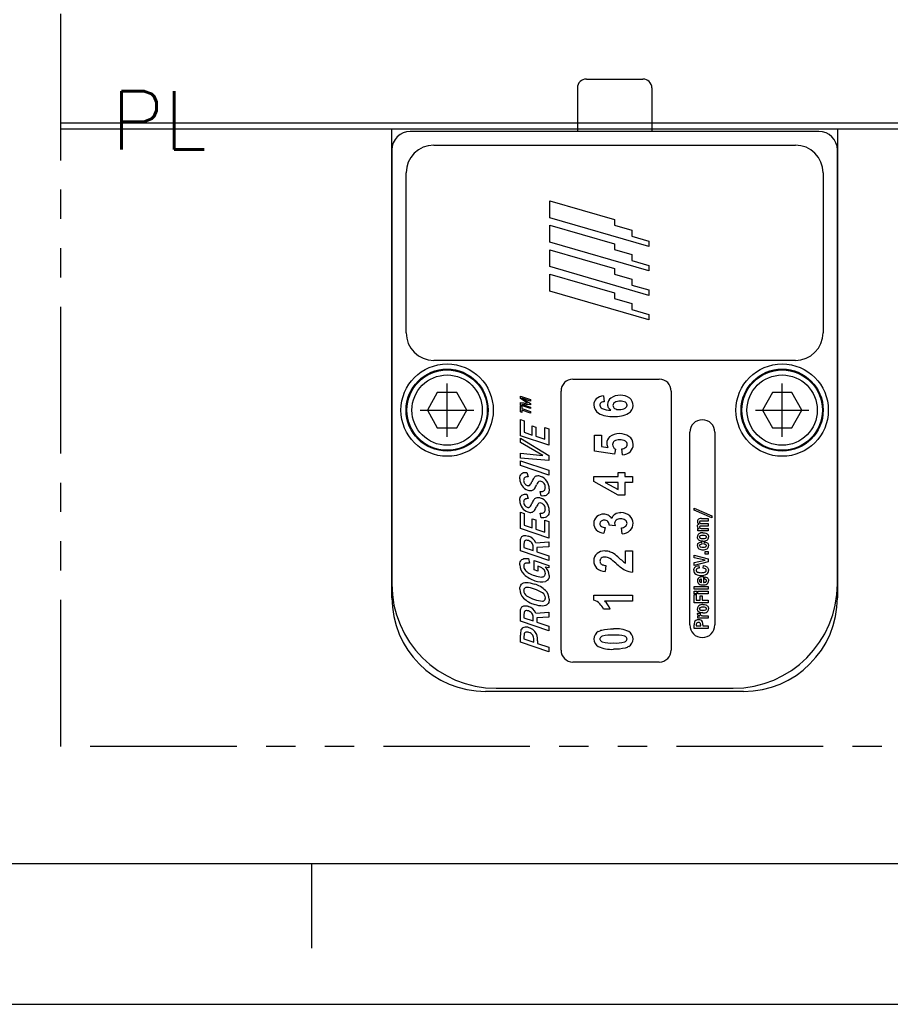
# Model space of a CAD drawing. Extents: x 2651 to 7771, y -1163 to 1075.
# Tile 100 of 256: x 4478 to 4552, y -293 to -209. Entities that reach past the tile are written whole.
import ezdxf

# ---------------------------------------------------------------- set-up
doc = ezdxf.new("R2010")
doc.units = 0
doc.header["$LTSCALE"] = 10
doc.linetypes.add('PHANTOM', pattern=[2.5, 1.25, -0.25, 0.25, -0.25, 0.25, -0.25])
doc.layers.get('0').update_dxf_attribs({"linetype": 'CONTINUOUS'})
doc.layers.add('AM_VIS', color=7, linetype='CONTINUOUS', lineweight=30)
for name, color, linetype in [('BOX', 4, 'CONTINUOUS'), ('DIVIDE', 5, 'PHANTOM'), ('PART', 7, 'CONTINUOUS'), ('TEXT', 4, 'CONTINUOUS')]:
    doc.layers.add(name, color=color, linetype=linetype)
doc.styles.add('GTXT', font='ROMANS.shx', dxfattribs={"bigfont": 'GENIE.shx'})

# ---------------------------------------------------------------- blocks, each defined once
blk = doc.blocks.new('FDSFG')
at = {"color": 4}
blk.add_line((2626.351, 124.01), (2626.351, 130.01), dxfattribs=at)
at = {"layer": 'BOX', "color": 3}
for points in [[(1944.351, 1260.01), (1944.351, 120.01), (2764.351, 120.01), (2764.351, 1260.01)], [(1954.351, 1250.01), (1954.351, 130.01), (2754.351, 130.01), (2754.351, 1250.01)]]:
    blk.add_lwpolyline(points, close=True, dxfattribs=at)

msp = doc.modelspace()

# ---------------------------------------------------------------- linework, layer by layer
for p, q in [((4481.684, -218.168), (4646.684, -218.168)), ((4481.684, -218.668), (4646.684, -218.668)), ((4511.127, -236.064), (4511.127, -222.424)), ((4546.687, -222.424), (4546.687, -236.064)), ((4523.388, -224.813), (4528.896, -226.411)), ((4523.388, -226.26), (4523.388, -224.813)), ((4531.838, -228.712), (4523.388, -226.26)), ((4528.896, -226.411), (4528.896, -226.89)), ((4523.388, -226.897), (4528.896, -228.495)), ((4523.388, -228.343), (4523.388, -226.897)), ((4528.896, -226.89), (4530.38, -227.32)), ((4530.38, -227.32), (4530.38, -227.828)), ((4531.838, -230.796), (4523.388, -228.343)), ((4530.38, -227.828), (4531.838, -228.251)), ((4531.838, -228.251), (4531.838, -228.712)), ((4523.388, -228.98), (4528.896, -230.578)), ((4523.388, -230.427), (4523.388, -228.98)), ((4528.896, -228.495), (4528.896, -228.973)), ((4528.896, -228.973), (4530.38, -229.404)), ((4530.38, -229.404), (4530.38, -229.911)), ((4530.38, -229.911), (4531.838, -230.334)), ((4531.838, -232.879), (4523.388, -230.427)), ((4528.896, -230.578), (4528.896, -231.057)), ((4531.838, -230.334), (4531.838, -230.796)), ((4523.388, -231.064), (4528.896, -232.662)), ((4523.388, -232.51), (4523.388, -231.064)), ((4528.896, -231.057), (4530.38, -231.487)), ((4530.38, -231.487), (4530.38, -231.995)), ((4531.838, -234.963), (4523.388, -232.51)), ((4528.896, -232.662), (4528.896, -233.14)), ((4530.38, -231.995), (4531.838, -232.418)), ((4531.838, -232.418), (4531.838, -232.879)), ((4528.896, -233.14), (4530.38, -233.571)), ((4530.38, -233.571), (4530.38, -234.078)), ((4530.38, -234.078), (4531.838, -234.501)), ((4531.838, -234.501), (4531.838, -234.963)), ((4544.325, -238.426), (4513.489, -238.426)), ((4525.351, -240.026), (4532.717, -240.026)), ((4514.619, -244.954), (4514.619, -240.382)), ((4524.335, -263.14), (4524.335, -241.042)), ((4533.733, -241.042), (4533.733, -263.14)), ((4543.194, -244.954), (4543.194, -240.382)), ((4513.784, -241.168), (4512.949, -242.668)), ((4515.455, -241.168), (4513.784, -241.168)), ((4516.29, -242.668), (4515.455, -241.168)), ((4520.866, -241.484), (4521.719, -241.774)), ((4520.866, -241.684), (4520.866, -241.484)), ((4521.481, -242.068), (4520.866, -241.684)), ((4520.991, -241.659), (4521.719, -242.109)), ((4521.719, -241.906), (4520.991, -241.659)), ((4521.719, -241.774), (4521.719, -241.906)), ((4527.949, -241.45), (4528.016, -241.95)), ((4542.359, -241.168), (4541.524, -242.668)), ((4544.03, -241.168), (4542.359, -241.168)), ((4544.865, -242.668), (4544.03, -241.168)), ((4512.333, -242.668), (4516.905, -242.668)), ((4512.949, -242.668), (4513.784, -244.168)), ((4515.455, -244.168), (4516.29, -242.668)), ((4520.866, -242.239), (4520.866, -242.029)), ((4520.866, -242.029), (4521.481, -242.068)), ((4521.719, -242.529), (4520.866, -242.239)), ((4520.866, -242.818), (4520.866, -242.297)), ((4520.866, -242.297), (4520.986, -242.338)), ((4520.986, -242.338), (4520.986, -242.528)), ((4520.986, -242.528), (4521.719, -242.777)), ((4520.986, -242.67), (4520.986, -242.859)), ((4521.719, -242.919), (4520.986, -242.67)), ((4520.99, -242.163), (4521.719, -242.411)), ((4521.719, -242.212), (4520.99, -242.163)), ((4521.719, -242.109), (4521.719, -242.212)), ((4521.719, -242.411), (4521.719, -242.529)), ((4540.908, -242.668), (4545.48, -242.668)), ((4541.524, -242.668), (4542.359, -244.168)), ((4544.03, -244.168), (4544.865, -242.668)), ((4520.986, -242.859), (4520.866, -242.818)), ((4520.866, -244.848), (4520.866, -243.463)), ((4520.866, -243.463), (4521.186, -243.572)), ((4521.186, -243.572), (4521.186, -244.557)), ((4521.719, -242.777), (4521.719, -242.919)), ((4513.784, -244.168), (4515.455, -244.168)), ((4521.877, -244.019), (4522.2, -244.129)), ((4521.877, -244.792), (4521.877, -244.019)), ((4522.2, -244.129), (4522.2, -244.901)), ((4522.956, -244.157), (4523.284, -244.269)), ((4522.956, -245.158), (4522.956, -244.157)), ((4523.284, -244.269), (4523.284, -245.67)), ((4542.359, -244.168), (4544.03, -244.168)), ((4523.284, -245.67), (4520.866, -244.848)), ((4520.866, -245.066), (4523.289, -246.529)), ((4520.866, -245.42), (4520.866, -245.066)), ((4521.186, -244.557), (4521.877, -244.792)), ((4522.2, -244.901), (4522.956, -245.158)), ((4527.189, -246.161), (4527.189, -244.795)), ((4527.189, -244.795), (4527.778, -244.795)), ((4527.778, -244.795), (4527.778, -245.767)), ((4535.317, -260.997), (4535.317, -244.559)), ((4537.458, -244.559), (4537.458, -260.997)), ((4522.795, -246.538), (4520.866, -245.42)), ((4527.778, -245.767), (4528.337, -245.851)), ((4528.973, -246.006), (4528.899, -246.426)), ((4529.586, -246.486), (4529.518, -245.97)), ((4520.866, -246.763), (4520.866, -246.343)), ((4520.866, -246.343), (4522.795, -246.538)), ((4523.284, -246.961), (4520.866, -246.763)), ((4523.289, -246.529), (4523.284, -246.961)), ((4528.899, -246.426), (4527.189, -246.161)), ((4520.866, -247.382), (4520.866, -246.981)), ((4520.866, -246.981), (4523.284, -247.803)), ((4523.284, -248.204), (4520.866, -247.382)), ((4521.406, -247.98), (4521.525, -248.362)), ((4523.284, -247.803), (4523.284, -248.204)), ((4527.132, -248.765), (4527.132, -248.33)), ((4527.132, -248.33), (4529.216, -248.33)), ((4529.216, -247.995), (4529.77, -247.995)), ((4529.216, -248.33), (4529.216, -247.995)), ((4529.77, -247.995), (4529.77, -248.33)), ((4529.77, -248.33), (4530.431, -248.33)), ((4530.431, -248.33), (4530.431, -248.83)), ((4529.218, -249.933), (4527.132, -248.765)), ((4529.216, -248.83), (4528.093, -248.83)), ((4528.093, -248.83), (4529.216, -249.449)), ((4529.216, -249.449), (4529.216, -248.83)), ((4530.431, -248.83), (4529.77, -248.83)), ((4529.77, -248.83), (4529.77, -249.933)), ((4521.406, -249.835), (4521.525, -250.217)), ((4522.651, -249.99), (4522.55, -249.598)), ((4529.77, -249.933), (4529.218, -249.933)), ((4535.685, -251.038), (4537.187, -251.692)), ((4535.685, -251.202), (4535.685, -251.038)), ((4520.866, -252.76), (4520.866, -251.375)), ((4520.866, -251.375), (4521.186, -251.484)), ((4521.186, -251.484), (4521.186, -252.469)), ((4521.877, -251.931), (4522.2, -252.041)), ((4521.877, -252.704), (4521.877, -251.931)), ((4522.651, -251.845), (4522.55, -251.453)), ((4537.187, -251.856), (4535.685, -251.202)), ((4536.326, -251.92), (4536.893, -251.92)), ((4536.893, -251.92), (4536.893, -252.135)), ((4537.187, -251.692), (4537.187, -251.856)), ((4523.284, -253.582), (4520.866, -252.76)), ((4521.186, -252.469), (4521.877, -252.704)), ((4522.2, -252.041), (4522.2, -252.813)), ((4522.2, -252.813), (4522.956, -253.07)), ((4522.956, -252.069), (4523.284, -252.181)), ((4522.956, -253.07), (4522.956, -252.069)), ((4523.284, -252.181), (4523.284, -253.582)), ((4528.09, -252.693), (4527.991, -253.171)), ((4528.949, -252.545), (4528.435, -252.489)), ((4529.561, -253.209), (4529.487, -252.709)), ((4535.99, -252.778), (4536.122, -252.778)), ((4535.99, -252.979), (4535.99, -252.778)), ((4536.893, -252.135), (4536.342, -252.135)), ((4536.893, -252.556), (4536.348, -252.556)), ((4536.367, -252.341), (4536.893, -252.341)), ((4536.372, -252.764), (4536.893, -252.764)), ((4536.893, -252.341), (4536.893, -252.556)), ((4536.893, -252.764), (4536.893, -252.979)), ((4536.893, -252.979), (4535.99, -252.979)), ((4520.866, -254.675), (4520.866, -253.947)), ((4521.176, -254.07), (4521.176, -254.38)), ((4521.176, -254.38), (4521.964, -254.648)), ((4521.964, -254.648), (4521.964, -254.342)), ((4522.191, -253.997), (4523.284, -253.91)), ((4523.284, -254.344), (4522.274, -254.377)), ((4522.274, -254.377), (4522.274, -254.754)), ((4523.284, -253.91), (4523.284, -254.344)), ((4536.315, -253.903), (4536.336, -254.11)), ((4536.544, -254.11), (4536.562, -253.903)), ((4523.284, -255.497), (4520.866, -254.675)), ((4521.558, -255.334), (4521.649, -255.726)), ((4522.274, -254.754), (4523.284, -255.097)), ((4523.284, -255.097), (4523.284, -255.497)), ((4529.846, -255.71), (4529.846, -254.683)), ((4529.846, -254.683), (4530.431, -254.683)), ((4530.431, -254.683), (4530.431, -256.495)), ((4535.685, -255.051), (4536.896, -255.365)), ((4535.685, -255.255), (4535.685, -255.051)), ((4536.621, -255.465), (4535.685, -255.255)), ((4536.636, -254.732), (4536.893, -254.732)), ((4536.636, -254.965), (4536.636, -254.732)), ((4536.893, -254.965), (4536.636, -254.965)), ((4536.893, -254.732), (4536.893, -254.965)), ((4522.044, -256.295), (4522.044, -255.487)), ((4522.044, -255.487), (4523.302, -255.914)), ((4522.364, -255.971), (4522.364, -256.404)), ((4523.302, -256.128), (4522.995, -256.077)), ((4523.302, -255.914), (4523.302, -256.128)), ((4528.168, -255.921), (4528.106, -256.435)), ((4535.685, -255.674), (4536.621, -255.465)), ((4536.893, -255.604), (4535.685, -255.91)), ((4535.685, -255.91), (4535.685, -255.674)), ((4536.096, -255.933), (4536.125, -256.147)), ((4536.464, -256.147), (4536.491, -255.935)), ((4536.896, -255.365), (4536.893, -255.604)), ((4522.364, -256.404), (4522.044, -256.295)), ((4536.486, -256.875), (4536.486, -257.365)), ((4536.582, -257.08), (4536.606, -256.883)), ((4535.685, -257.726), (4536.893, -257.726)), ((4535.685, -257.941), (4535.685, -257.726)), ((4536.329, -257.361), (4536.329, -257.095)), ((4536.893, -257.726), (4536.893, -257.941)), ((4527.132, -258.872), (4527.132, -258.455)), ((4527.132, -258.455), (4530.431, -258.455)), ((4530.431, -258.455), (4530.431, -258.971)), ((4535.683, -258.345), (4535.683, -258.121)), ((4535.683, -258.121), (4535.909, -258.121)), ((4535.909, -258.345), (4535.683, -258.345)), ((4536.893, -257.941), (4535.685, -257.941)), ((4535.685, -258.411), (4535.875, -258.411)), ((4535.685, -259.099), (4535.685, -258.411)), ((4535.875, -258.411), (4535.875, -258.869)), ((4535.909, -258.121), (4535.909, -258.345)), ((4535.99, -258.126), (4536.893, -258.126)), ((4535.99, -258.341), (4535.99, -258.126)), ((4536.893, -258.341), (4535.99, -258.341)), ((4536.191, -258.502), (4536.381, -258.502)), ((4536.191, -258.869), (4536.191, -258.502)), ((4536.381, -258.502), (4536.381, -258.869)), ((4536.893, -258.126), (4536.893, -258.341)), ((4530.431, -258.971), (4528.056, -258.971)), ((4536.893, -259.099), (4535.685, -259.099)), ((4535.875, -258.869), (4536.191, -258.869)), ((4536.381, -258.869), (4536.893, -258.869)), ((4536.893, -258.869), (4536.893, -259.099)), ((4520.866, -260.672), (4520.866, -259.944)), ((4521.176, -260.067), (4521.176, -260.377)), ((4521.176, -260.377), (4521.964, -260.645)), ((4521.964, -260.645), (4521.964, -260.339)), ((4522.191, -259.994), (4523.284, -259.907)), ((4523.284, -260.341), (4522.274, -260.374)), ((4522.274, -260.374), (4522.274, -260.75)), ((4523.284, -259.907), (4523.284, -260.341)), ((4528.534, -259.639), (4527.962, -259.639)), ((4535.977, -259.98), (4536.196, -259.98)), ((4535.99, -260.229), (4536.184, -260.229)), ((4535.99, -260.422), (4535.99, -260.229)), ((4536.434, -260.207), (4536.893, -260.207)), ((4536.893, -260.207), (4536.893, -260.422)), ((4523.284, -261.494), (4520.866, -260.672)), ((4522.274, -260.75), (4523.284, -261.094)), ((4523.284, -261.094), (4523.284, -261.494)), ((4535.685, -261.304), (4535.685, -260.996)), ((4535.871, -260.996), (4535.871, -261.074)), ((4535.871, -261.074), (4536.245, -261.074)), ((4536.893, -260.422), (4535.99, -260.422)), ((4536.245, -261.074), (4536.245, -260.996)), ((4536.436, -260.992), (4536.436, -261.074)), ((4536.436, -261.074), (4536.893, -261.074)), ((4536.893, -261.074), (4536.893, -261.304)), ((4520.866, -262.465), (4520.866, -261.866)), ((4521.176, -261.972), (4521.176, -262.17)), ((4536.893, -261.304), (4535.685, -261.304)), ((4523.284, -263.287), (4520.866, -262.465)), ((4521.176, -262.17), (4522.019, -262.457)), ((4522.019, -262.457), (4522.019, -262.258)), ((4522.34, -262.358), (4522.34, -262.566)), ((4522.34, -262.566), (4523.284, -262.886)), ((4523.284, -262.886), (4523.284, -263.287)), ((4532.717, -264.156), (4525.351, -264.156))]:
    msp.add_line(p, q)
at = {"linetype": 'Continuous'}
for p, q in [((4546.331, -218.894), (4511.483, -218.894)), ((4525.732, -218.868), (4525.732, -218.894)), ((4532.082, -218.868), (4532.082, -218.894)), ((4513.489, -220.062), (4544.325, -220.062)), ((4509.908, -220.468), (4509.908, -257.502)), ((4547.906, -257.502), (4547.906, -220.468)), ((4518.798, -266.392), (4539.016, -266.392))]:
    msp.add_line(p, q, dxfattribs=at)
for centre, radius in [((4514.619, -242.668), 3.937), ((4514.619, -242.668), 3.5), ((4514.619, -242.668), 3.429), ((4543.194, -242.668), 3.937), ((4543.194, -242.668), 3.5), ((4543.194, -242.668), 3.429), ((4514.619, -242.668), 3), ((4543.194, -242.668), 3)]:
    msp.add_circle(centre, radius)
for centre, radius, start, end in [((4511.483, -220.468), 1.575, 90, 180), ((4546.331, -220.468), 1.575, 0, 90), ((4513.489, -222.424), 2.362, 90, 180), ((4544.325, -222.424), 2.362, 0, 90), ((4518.798, -257.502), 8.89, 180, 270), ((4539.016, -257.502), 8.89, 270, 0)]:
    msp.add_arc(centre, radius, start, end, dxfattribs=at)
for centre, radius, start, end in [((4513.489, -236.064), 2.362, 180, 270), ((4544.325, -236.064), 2.362, 270, 0), ((4525.351, -241.042), 1.016, 90, 180), ((4532.717, -241.042), 1.016, 0, 90), ((4527.823, -242.201), 0.691, 134.97458, 181.27573), ((4528.032, -242.497), 1.05, 94.55771, 131.60126), ((4528.995, -242.204), 0.697, 125.22533, 178.65364), ((4529.318, -242.624), 1.226, 87.29319, 126.24005), ((4529.325, -242.774), 0.87, 86.35522, 118.47754), ((4529.443, -242.638), 1.241, 52.91519, 93.09434), ((4529.438, -242.734), 0.831, 61.94816, 93.94227), ((4529.711, -242.258), 0.777, 359.43924, 51.742), ((4527.967, -242.215), 0.835, 180.07061, 238.343), ((4527.978, -242.231), 0.327, 182.51641, 244.05935), ((4528.56, -240.726), 1.94, 248.04615, 270.50036), ((4528.81, -242.193), 0.512, 179.41544, 210.21526), ((4528.961, -242.085), 0.696, 211.59523, 236.48357), ((4529.069, -242.271), 0.306, 121.1829, 178.92682), ((4529.069, -242.26), 0.306, 181.09089, 237.38031), ((4529.28, -241.894), 0.728, 238.86897, 273.49788), ((4529.372, -241.781), 0.841, 266.77365, 300.60461), ((4529.68, -242.244), 0.285, 0.73001, 58.6252), ((4529.694, -242.256), 0.793, 301.03725, 359.29926), ((4528.665, -240.774), 2.433, 242.15618, 273.85237), ((4528.994, -240.809), 2.398, 266.05291, 297.53985), ((4536.388, -244.559), 1.07, 0, 180), ((4528.928, -245.491), 0.696, 129.74209, 180.46036), ((4529.271, -245.917), 1.244, 87.39025, 129.33996), ((4529.287, -245.975), 0.773, 86.22616, 121.67972), ((4529.336, -246.094), 1.42, 56.28052, 90.32099), ((4529.392, -246.059), 0.857, 59.82708, 93.61616), ((4529.718, -245.567), 0.769, 357.83505, 58.19267), ((4528.913, -245.486), 0.682, 180.82357, 212.29956), ((4529.083, -245.602), 0.349, 125.24848, 180.54721), ((4529.239, -245.574), 0.506, 183.55218, 238.37681), ((4529.49, -245.399), 0.572, 272.81085, 309.87316), ((4529.646, -245.602), 0.334, 1.77981, 58.17669), ((4529.648, -245.58), 0.332, 308.90064, 357.96926), ((4529.66, -245.619), 0.827, 315.74726, 1.57612), ((4529.516, -245.415), 1.074, 273.72327, 313.32315), ((4521.812, -248.543), 0.991, 179.51348, 216.72426), ((4521.48, -248.837), 0.477, 84.61273, 120.05362), ((4523.22, -249.306), 1.471, 143.53064, 157.78556), ((4522.349, -248.691), 0.406, 102.06843, 140.33532), ((4522.377, -248.888), 0.605, 68.91758, 100.74204), ((4522.238, -249.337), 1.074, 35.34173, 70.58676), ((4521.829, -248.564), 0.992, 215.13188, 250.82989), ((4521.579, -248.669), 0.43, 178.97162, 218.46594), ((4521.615, -248.657), 0.466, 216.84838, 250.06646), ((4520.846, -248.371), 1.08, 319.6005, 339.4656), ((4521.754, -249.138), 0.398, 282.776, 321.85615), ((4520.311, -248.239), 2.096, 326.90057, 337.8933), ((4522.551, -249.01), 0.278, 69.2298, 111.38815), ((4522.483, -249.231), 0.509, 35.70806, 70.92682), ((4522.464, -249.245), 0.533, 358.28345, 35.73526), ((4522.226, -249.369), 1.102, 358.82293, 36.36108), ((4521.48, -250.692), 0.477, 84.61273, 120.05362), ((4521.713, -248.955), 0.585, 248.97919, 282.69237), ((4523.22, -251.161), 1.471, 143.53064, 157.78556), ((4522.349, -250.546), 0.406, 102.06843, 140.33532), ((4522.377, -250.743), 0.605, 68.91758, 100.74204), ((4522.238, -251.191), 1.074, 35.34173, 70.58676), ((4521.812, -250.397), 0.991, 179.51348, 216.72426), ((4521.829, -250.419), 0.992, 215.13188, 250.82989), ((4521.579, -250.524), 0.43, 178.97162, 218.46594), ((4521.615, -250.512), 0.466, 216.84838, 250.06646), ((4520.846, -250.226), 1.08, 319.6005, 339.4656), ((4520.311, -250.094), 2.096, 326.90057, 337.8933), ((4522.551, -250.865), 0.278, 69.2298, 111.38815), ((4522.483, -251.086), 0.509, 35.70806, 70.92682), ((4522.464, -251.1), 0.533, 358.28345, 35.73526), ((4522.226, -251.224), 1.102, 358.82293, 36.36108), ((4521.713, -250.81), 0.585, 248.97919, 282.69237), ((4521.754, -250.992), 0.398, 282.776, 321.85615), ((4527.852, -252.309), 0.72, 129.4562, 182.29125), ((4527.976, -252.425), 0.889, 90.11163, 130.86383), ((4527.986, -252.31), 0.773, 60.89912, 90.83215), ((4527.903, -252.41), 0.902, 32.44405, 59.41508), ((4529.282, -252.093), 0.64, 123.29102, 164.9447), ((4529.415, -252.307), 0.892, 87.97951, 122.88876), ((4529.383, -252.556), 0.61, 86.97763, 124.3952), ((4529.451, -252.612), 0.666, 56.4138, 93.04188), ((4529.484, -252.482), 1.068, 48.42524, 91.99274), ((4529.651, -252.321), 0.836, 359.9018, 49.65845), ((4536.173, -252.126), 0.196, 110.09971, 148.00557), ((4536.295, -252.72), 0.8, 87.74511, 103.68523), ((4527.892, -252.363), 0.76, 178.13407, 223.02943), ((4527.92, -252.346), 0.27, 130.05721, 181.51346), ((4527.941, -252.351), 0.29, 180.44515, 231.84034), ((4527.991, -252.454), 0.398, 86.85597, 127.89847), ((4528.106, -252.116), 0.577, 233.39048, 268.44478), ((4528.037, -252.479), 0.423, 46.58493, 93.35175), ((4528.007, -252.457), 0.43, 355.67294, 41.64358), ((4529.218, -252.313), 0.316, 124.55923, 179.31854), ((4529.663, -252.28), 0.762, 182.16982, 200.36836), ((4529.466, -252.095), 0.614, 271.97819, 307.74711), ((4529.635, -252.33), 0.329, 0.61597, 56.12961), ((4529.635, -252.324), 0.329, 308.85333, 359.58172), ((4529.674, -252.338), 0.813, 313.97853, 1.09822), ((4536.169, -252.182), 0.201, 175.08776, 258.93617), ((4536.147, -252.601), 0.179, 174.19254, 261.97303), ((4536.225, -252.156), 0.256, 148.43927, 181.8042), ((4536.232, -252.64), 0.0837, 144.58489, 182.53594), ((4536.246, -252.651), 0.0974, 175.99459, 240.74404), ((4536.227, -252.643), 0.0814, 103.25149, 140.89871), ((4536.316, -252.595), 0.46, 86.75763, 106.36089), ((4536.348, -252.362), 0.402, 248.21205, 273.44033), ((4536.323, -253.344), 0.789, 88.20949, 98.33197), ((4521.25, -254.38), 1.016, 22.11902, 72.3255), ((4528.11, -252.018), 1.159, 228.14928, 264.12189), ((4529.506, -252.133), 1.077, 272.92564, 312.86607), ((4536.29, -253.474), 0.321, 129.45199, 182.36863), ((4536.398, -253.676), 0.547, 86.30583, 124.72629), ((4536.25, -253.493), 0.11, 115.77258, 178.26463), ((4536.405, -253.909), 0.554, 86.11211, 111.41292), ((4536.469, -253.99), 0.634, 71.41646, 92.4767), ((4536.472, -252.982), 0.64, 267.35246, 288.33888), ((4536.639, -253.49), 0.105, 288.99779, 0.28435), ((4536.597, -253.506), 0.319, 308.99361, 2.55726), ((4521.356, -254.423), 0.65, 40.4634, 72.19606), ((4521.451, -254.323), 0.513, 357.94066, 38.88453), ((4536.28, -254.244), 0.311, 176.72037, 232.85256), ((4536.41, -253.988), 0.596, 237.74449, 273.2766), ((4536.237, -254.221), 0.091, 129.52083, 182.87711), ((4536.253, -254.227), 0.107, 178.95328, 247.99631), ((4536.356, -254.508), 0.399, 92.98217, 116.37722), ((4536.423, -253.687), 0.673, 251.78096, 273.18298), ((4536.479, -253.276), 0.573, 266.23713, 303.7022), ((4536.474, -253.96), 0.624, 267.24129, 300.24724), ((4536.623, -254.258), 0.292, 304.44485, 3.83707), ((4527.896, -255.488), 0.766, 129.63481, 183.7116), ((4528.027, -255.682), 0.998, 89.28215, 128.34573), ((4527.976, -255.54), 0.321, 131.11203, 182.03547), ((4528.058, -255.689), 0.489, 86.24567, 126.81522), ((4528.043, -256.079), 1.396, 73.87101, 90.13125), ((4528.078, -255.991), 0.79, 58.45482, 89.12359), ((4527.963, -256.305), 1.635, 58.71359, 73.35752), ((4525.677, -259.374), 4.937, 47.44866, 55.24667), ((4526.861, -257.917), 3.586, 47.13059, 57.0556), ((4534.681, -249.351), 8.013, 227.82417, 231.29781), ((4521.926, -255.87), 1.104, 179.61287, 226.66051), ((4521.427, -255.967), 0.275, 131.55964, 183.60367), ((4522.421, -256.779), 0.907, 0.4806, 50.74024), ((4527.963, -255.575), 0.831, 177.42495, 224.30127), ((4528.141, -255.226), 1.209, 230.23368, 268.31109), ((4531.92, -252.623), 4.259, 226.98747, 240.14848), ((4530.312, -254.749), 1.068, 233.14201, 244.1365), ((4536.406, -256.672), 0.529, 61.39262, 83.75547), ((4522.828, -254.893), 2.434, 226.99215, 252.78583), ((4530.582, -254.758), 1.744, 243.38616, 265.04868), ((4536.044, -256.349), 0.382, 177.15509, 235.36132), ((4536.249, -255.956), 0.824, 239.19251, 273.10785), ((4536.274, -257.211), 0.305, 141.8767, 181.74014), ((4536.298, -257.236), 0.34, 106.61712, 141.13571), ((4536.475, -257.966), 1.09, 89.43837, 104.52497), ((4536.33, -255.939), 0.84, 267.52203, 299.58674), ((4536.583, -256.322), 0.137, 356.73677, 56.20931), ((4536.548, -256.359), 0.368, 302.32247, 3.3913), ((4521.37, -259.768), 1.969, 69.01333, 89.21657), ((4521.399, -259.764), 2.353, 46.76685, 73.33798), ((4522.669, -255.89), 1.442, 247.1021, 283.27468), ((4536.287, -257.231), 0.319, 178.14423, 233.27346), ((4536.423, -257.004), 0.581, 235.92906, 273.14898), ((4536.487, -257.053), 0.533, 266.47481, 305.50861), ((4536.613, -257.218), 0.131, 306.59711, 0.25497), ((4536.59, -257.236), 0.325, 309.51194, 2.22553), ((4521.885, -257.948), 1.063, 180.10133, 225.49922), ((4522.745, -257.011), 2.335, 226.57504, 253.30754), ((4521.684, -258.047), 0.535, 181.96823, 237.64403), ((4522.838, -256.398), 2.547, 235.56096, 252.5698), ((4521.328, -260.325), 2.509, 55.29477, 72.68676), ((4522.468, -258.71), 0.533, 2.30196, 57.20502), ((4522.274, -258.803), 1.054, 0.14581, 45.64608), ((4521.25, -260.376), 1.016, 22.11902, 72.3255), ((4522.794, -256.938), 2.022, 249.17983, 268.72673), ((4526.776, -260.027), 1.208, 43.63085, 72.82243), ((4526.638, -260.233), 1.451, 24.14529, 45.77109), ((4526.89, -260.31), 1.776, 22.18331, 48.92842), ((4536.29, -259.601), 0.321, 129.45199, 182.36863), ((4536.398, -259.802), 0.547, 86.30583, 124.72629), ((4536.25, -259.619), 0.11, 115.77258, 178.26463), ((4536.405, -260.036), 0.554, 86.11211, 111.41292), ((4536.469, -260.116), 0.634, 71.41646, 92.4767), ((4521.356, -260.42), 0.65, 40.4634, 72.19606), ((4521.451, -260.32), 0.513, 357.94066, 38.88453), ((4536.48, -260.055), 0.508, 171.47354, 177.26938), ((4537.661, -260.076), 1.468, 176.21624, 178.34755), ((4536.472, -259.108), 0.64, 267.35246, 288.33888), ((4536.479, -259.403), 0.573, 266.23713, 303.7022), ((4536.639, -259.617), 0.105, 288.99779, 0.28435), ((4536.597, -259.632), 0.319, 308.99361, 2.55726), ((4521.245, -261.532), 0.344, 104.42114, 160.76889), ((4521.337, -261.898), 0.722, 68.23869, 104.26831), ((4521.247, -262.316), 1.145, 47.85007, 71.81765), ((4536.388, -260.997), 1.07, 180, 0), ((4536.524, -260.977), 0.84, 165.19729, 181.28683), ((4535.982, -260.851), 0.284, 121.2504, 161.83713), ((4536.051, -260.948), 0.402, 88.51582, 122.45411), ((4536.353, -260.981), 0.482, 167.90589, 181.80938), ((4535.999, -260.925), 0.126, 119.3665, 159.09047), ((4536.048, -261.007), 0.222, 87.45269, 119.97259), ((4536.075, -260.987), 0.202, 51.06601, 94.84144), ((4536.071, -260.957), 0.411, 61.17581, 91.41088), ((4536.125, -260.859), 0.299, 24.80213, 61.13714), ((4535.751, -260.963), 0.685, 357.56243, 19.56206), ((4522.376, -261.822), 1.511, 164.53725, 181.69491), ((4522.113, -261.938), 0.937, 166.87086, 182.0271), ((4521.422, -262.073), 0.462, 67.72828, 101.90932), ((4521.419, -262.27), 0.649, 39.46978, 74.02171), ((4521.326, -262.217), 0.694, 356.56331, 31.2077), ((4521.385, -262.175), 0.948, 22.15808, 48.34663), ((4520.766, -262.304), 1.574, 358.03911, 18.00496), ((4527.864, -262.2), 0.732, 119.34024, 179.75273), ((4528.638, -265.136), 3.28, 86.98516, 103.78898), ((4528.993, -263.969), 2.655, 65.0164, 93.92685), ((4528.978, -265.175), 3.318, 76.31427, 92.88637), ((4529.757, -262.2), 0.73, 0.3571, 60.72731), ((4527.863, -262.193), 0.73, 180.3571, 240.72731), ((4528.624, -260.437), 2.641, 244.95295, 273.91921), ((4528.636, -259.323), 3.213, 255.96633, 273.12611), ((4528.984, -259.306), 3.23, 266.93695, 283.98336), ((4529.754, -262.193), 0.733, 299.69063, 359.85473), ((4525.351, -263.14), 1.016, 180, 270), ((4532.717, -263.14), 1.016, 270, 0)]:
    msp.add_arc(centre, radius, start, end)
for points, knots in [([(4528.016, -241.95), (4527.947, -241.957), (4527.872, -241.972), (4527.774, -242.017), (4527.742, -242.038), (4527.694, -242.089), (4527.678, -242.115), (4527.655, -242.177), (4527.65, -242.211), (4527.65, -242.245)], [0, 0, 0, 0, 0.00820761, 0.00820761, 0.01274699, 0.01274699, 0.01640991, 0.01640991, 0.02045037, 0.02045037, 0.02045037, 0.02045037]), ([(4529.8, -242.505), (4529.847, -242.472), (4529.892, -242.431), (4529.936, -242.361), (4529.947, -242.338), (4529.961, -242.29), (4529.965, -242.266), (4529.965, -242.241)], [0, 0, 0, 0, 0.00680617, 0.00680617, 0.00980609, 0.00980609, 0.01273475, 0.01273475, 0.01273475, 0.01273475]), ([(4520.821, -248.534), (4520.821, -248.444), (4520.832, -248.35), (4520.882, -248.212), (4520.91, -248.162), (4520.983, -248.083), (4521.023, -248.053), (4521.116, -248.008), (4521.168, -247.994), (4521.281, -247.977), (4521.344, -247.976), (4521.406, -247.98)], [0, 0, 0, 0, 0.01059032, 0.01059032, 0.01735604, 0.01735604, 0.02333609, 0.02333609, 0.02954417, 0.02954417, 0.03684356, 0.03684356, 0.03684356, 0.03684356]), ([(4521.241, -248.424), (4521.221, -248.439), (4521.204, -248.457), (4521.176, -248.503), (4521.166, -248.532), (4521.152, -248.593), (4521.149, -248.628), (4521.149, -248.661)], [0, 0, 0, 0, 0.00294082, 0.00294082, 0.00643779, 0.00643779, 0.01040671, 0.01040671, 0.01040671, 0.01040671]), ([(4521.457, -249.095), (4521.491, -249.107), (4521.529, -249.115), (4521.584, -249.112), (4521.603, -249.108), (4521.639, -249.094), (4521.655, -249.084), (4521.669, -249.071)], [0, 0, 0, 0, 0.004315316, 0.004315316, 0.006595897, 0.006595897, 0.008838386, 0.008838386, 0.008838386, 0.008838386]), ([(4522.449, -248.751), (4522.435, -248.757), (4522.422, -248.766), (4522.385, -248.797), (4522.363, -248.826), (4522.31, -248.905), (4522.278, -248.97), (4522.253, -249.028)], [0, 0, 0, 0, 0.00185606, 0.00185606, 0.00568875, 0.00568875, 0.01320437, 0.01320437, 0.01320437, 0.01320437]), ([(4522.55, -249.598), (4522.618, -249.607), (4522.691, -249.61), (4522.798, -249.589), (4522.837, -249.575), (4522.899, -249.535), (4522.922, -249.512), (4522.96, -249.456), (4522.974, -249.423), (4522.993, -249.347), (4522.997, -249.304), (4522.997, -249.261)], [0, 0, 0, 0, 0.00803165, 0.00803165, 0.01283314, 0.01283314, 0.01672092, 0.01672092, 0.02089935, 0.02089935, 0.02590864, 0.02590864, 0.02590864, 0.02590864]), ([(4523.328, -249.391), (4523.328, -249.49), (4523.317, -249.593), (4523.263, -249.744), (4523.233, -249.799), (4523.154, -249.885), (4523.111, -249.917), (4523.003, -249.969), (4522.939, -249.984), (4522.801, -250), (4522.725, -249.998), (4522.651, -249.99)], [0, 0, 0, 0, 0.01160915, 0.01160915, 0.01895637, 0.01895637, 0.0253894, 0.0253894, 0.03305673, 0.03305673, 0.04176601, 0.04176601, 0.04176601, 0.04176601]), ([(4520.821, -250.389), (4520.821, -250.299), (4520.832, -250.205), (4520.882, -250.067), (4520.91, -250.017), (4520.983, -249.937), (4521.023, -249.908), (4521.116, -249.863), (4521.168, -249.849), (4521.281, -249.832), (4521.344, -249.831), (4521.406, -249.835)], [0, 0, 0, 0, 0.01059032, 0.01059032, 0.01735604, 0.01735604, 0.02333609, 0.02333609, 0.02954417, 0.02954417, 0.03684356, 0.03684356, 0.03684356, 0.03684356]), ([(4521.241, -250.279), (4521.221, -250.294), (4521.204, -250.312), (4521.176, -250.358), (4521.166, -250.387), (4521.152, -250.448), (4521.149, -250.483), (4521.149, -250.516)], [0, 0, 0, 0, 0.00294082, 0.00294082, 0.00643779, 0.00643779, 0.01040671, 0.01040671, 0.01040671, 0.01040671]), ([(4521.457, -250.95), (4521.491, -250.962), (4521.529, -250.97), (4521.584, -250.967), (4521.603, -250.963), (4521.639, -250.948), (4521.655, -250.938), (4521.669, -250.926)], [0, 0, 0, 0, 0.004315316, 0.004315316, 0.006595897, 0.006595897, 0.008838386, 0.008838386, 0.008838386, 0.008838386]), ([(4522.449, -250.606), (4522.435, -250.612), (4522.422, -250.621), (4522.385, -250.652), (4522.363, -250.681), (4522.31, -250.76), (4522.278, -250.825), (4522.253, -250.883)], [0, 0, 0, 0, 0.00185606, 0.00185606, 0.00568875, 0.00568875, 0.01320437, 0.01320437, 0.01320437, 0.01320437]), ([(4522.55, -251.453), (4522.618, -251.462), (4522.691, -251.465), (4522.798, -251.444), (4522.837, -251.43), (4522.899, -251.39), (4522.922, -251.367), (4522.96, -251.311), (4522.974, -251.278), (4522.993, -251.202), (4522.997, -251.158), (4522.997, -251.116)], [0, 0, 0, 0, 0.00803165, 0.00803165, 0.01283314, 0.01283314, 0.01672092, 0.01672092, 0.02089935, 0.02089935, 0.02590864, 0.02590864, 0.02590864, 0.02590864]), ([(4523.328, -251.246), (4523.328, -251.345), (4523.317, -251.448), (4523.263, -251.599), (4523.233, -251.653), (4523.154, -251.74), (4523.111, -251.772), (4523.003, -251.824), (4522.939, -251.839), (4522.801, -251.855), (4522.725, -251.853), (4522.651, -251.845)], [0, 0, 0, 0, 0.01160915, 0.01160915, 0.01895637, 0.01895637, 0.0253894, 0.0253894, 0.03305673, 0.03305673, 0.04176601, 0.04176601, 0.04176601, 0.04176601]), ([(4535.969, -252.582), (4535.969, -252.55), (4535.973, -252.517), (4535.992, -252.466), (4536.003, -252.448), (4536.031, -252.418), (4536.047, -252.406), (4536.086, -252.388), (4536.108, -252.382), (4536.131, -252.379)], [0, 0, 0, 0, 0.00380682, 0.00380682, 0.0063591, 0.0063591, 0.00871846, 0.00871846, 0.0113915, 0.0113915, 0.0113915, 0.0113915]), ([(4536.186, -252.153), (4536.178, -252.157), (4536.172, -252.161), (4536.161, -252.173), (4536.157, -252.18), (4536.15, -252.199), (4536.149, -252.211), (4536.149, -252.223)], [0, 0, 0, 0, 0.000977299, 0.000977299, 0.001904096, 0.001904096, 0.003338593, 0.003338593, 0.003338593, 0.003338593]), ([(4536.149, -252.223), (4536.149, -252.237), (4536.151, -252.25), (4536.16, -252.273), (4536.167, -252.282), (4536.184, -252.3), (4536.196, -252.308), (4536.229, -252.325), (4536.254, -252.331), (4536.307, -252.339), (4536.338, -252.341), (4536.367, -252.341)], [0, 0, 0, 0, 0.00157605, 0.00157605, 0.00294666, 0.00294666, 0.00456318, 0.00456318, 0.00735541, 0.00735541, 0.01086312, 0.01086312, 0.01086312, 0.01086312]), ([(4520.866, -253.947), (4520.866, -253.832), (4520.877, -253.716), (4520.924, -253.579), (4520.942, -253.54), (4520.988, -253.474), (4521.014, -253.447), (4521.045, -253.425)], [0, 0, 0, 0, 0.01363357, 0.01363357, 0.01924474, 0.01924474, 0.02426586, 0.02426586, 0.02426586, 0.02426586]), ([(4521.045, -253.425), (4521.081, -253.399), (4521.122, -253.382), (4521.22, -253.357), (4521.277, -253.356), (4521.409, -253.368), (4521.486, -253.387), (4521.558, -253.412)], [0, 0, 0, 0, 0.00529459, 0.00529459, 0.01193261, 0.01193261, 0.02094449, 0.02094449, 0.02094449, 0.02094449]), ([(4536.442, -253.848), (4536.361, -253.848), (4536.275, -253.841), (4536.154, -253.8), (4536.111, -253.779), (4536.046, -253.724), (4536.023, -253.695), (4535.993, -253.636), (4535.984, -253.609), (4535.972, -253.55), (4535.969, -253.519), (4535.969, -253.487)], [0, 0, 0, 0, 0.00948546, 0.00948546, 0.01505312, 0.01505312, 0.01950481, 0.01950481, 0.0228417, 0.0228417, 0.02654786, 0.02654786, 0.02654786, 0.02654786]), ([(4536.14, -253.489), (4536.14, -253.502), (4536.142, -253.515), (4536.152, -253.538), (4536.158, -253.547), (4536.177, -253.567), (4536.19, -253.576), (4536.229, -253.596), (4536.259, -253.604), (4536.336, -253.619), (4536.392, -253.621), (4536.442, -253.621)], [0, 0, 0, 0, 0.00152528, 0.00152528, 0.00292966, 0.00292966, 0.00473309, 0.00473309, 0.00809298, 0.00809298, 0.01406301, 0.01406301, 0.01406301, 0.01406301]), ([(4536.433, -253.129), (4536.516, -253.129), (4536.605, -253.137), (4536.729, -253.179), (4536.773, -253.2), (4536.838, -253.256), (4536.861, -253.285), (4536.891, -253.344), (4536.9, -253.371), (4536.912, -253.429), (4536.915, -253.46), (4536.915, -253.492)], [0, 0, 0, 0, 0.00976623, 0.00976623, 0.01540701, 0.01540701, 0.01987844, 0.01987844, 0.02319475, 0.02319475, 0.02686932, 0.02686932, 0.02686932, 0.02686932]), ([(4536.744, -253.489), (4536.744, -253.476), (4536.742, -253.462), (4536.732, -253.438), (4536.725, -253.428), (4536.704, -253.406), (4536.688, -253.396), (4536.671, -253.389)], [0, 0, 0, 0, 0.001628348, 0.001628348, 0.003083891, 0.003083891, 0.005226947, 0.005226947, 0.005226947, 0.005226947]), ([(4521.555, -253.804), (4521.506, -253.787), (4521.451, -253.774), (4521.369, -253.772), (4521.339, -253.775), (4521.289, -253.793), (4521.27, -253.805), (4521.236, -253.836), (4521.222, -253.855), (4521.199, -253.902), (4521.19, -253.932), (4521.178, -253.996), (4521.176, -254.034), (4521.176, -254.07)], [0, 0, 0, 0, 0.00610172, 0.00610172, 0.00966639, 0.00966639, 0.0123533, 0.0123533, 0.01508711, 0.01508711, 0.01856567, 0.01856567, 0.02284695, 0.02284695, 0.02284695, 0.02284695]), ([(4535.969, -254.226), (4535.969, -254.182), (4535.975, -254.138), (4536.005, -254.064), (4536.023, -254.036), (4536.073, -253.985), (4536.104, -253.965), (4536.192, -253.924), (4536.254, -253.91), (4536.315, -253.903)], [0, 0, 0, 0, 0.00522249, 0.00522249, 0.00932279, 0.00932279, 0.01362768, 0.01362768, 0.02080651, 0.02080651, 0.02080651, 0.02080651]), ([(4536.461, -254.359), (4536.534, -254.359), (4536.597, -254.352), (4536.663, -254.327), (4536.682, -254.317), (4536.707, -254.295), (4536.716, -254.284), (4536.725, -254.265), (4536.728, -254.258), (4536.731, -254.242), (4536.732, -254.234), (4536.732, -254.225)], [0, 0, 0, 0, 0.00862043, 0.00862043, 0.01203936, 0.01203936, 0.01436037, 0.01436037, 0.01569438, 0.01569438, 0.0171013, 0.0171013, 0.0171013, 0.0171013]), ([(4536.732, -254.225), (4536.732, -254.213), (4536.73, -254.202), (4536.721, -254.181), (4536.715, -254.172), (4536.698, -254.154), (4536.687, -254.147), (4536.642, -254.124), (4536.596, -254.114), (4536.544, -254.11)], [0, 0, 0, 0, 0.001405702, 0.001405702, 0.002684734, 0.002684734, 0.004299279, 0.004299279, 0.008663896, 0.008663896, 0.008663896, 0.008663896]), ([(4536.562, -253.903), (4536.625, -253.909), (4536.69, -253.923), (4536.783, -253.968), (4536.816, -253.991), (4536.866, -254.048), (4536.883, -254.077), (4536.91, -254.151), (4536.915, -254.195), (4536.915, -254.238)], [0, 0, 0, 0, 0.007466, 0.007466, 0.01219269, 0.01219269, 0.01633268, 0.01633268, 0.02144739, 0.02144739, 0.02144739, 0.02144739]), ([(4520.821, -255.862), (4520.821, -255.775), (4520.831, -255.683), (4520.881, -255.547), (4520.909, -255.498), (4520.981, -255.419), (4521.022, -255.39), (4521.123, -255.342), (4521.184, -255.327), (4521.347, -255.308), (4521.457, -255.317), (4521.558, -255.334)], [0, 0, 0, 0, 0.01036899, 0.01036899, 0.01704734, 0.01704734, 0.02299717, 0.02299717, 0.03027781, 0.03027781, 0.04242406, 0.04242406, 0.04242406, 0.04242406]), ([(4521.153, -255.984), (4521.153, -256.051), (4521.166, -256.115), (4521.22, -256.244), (4521.261, -256.303), (4521.389, -256.442), (4521.489, -256.514), (4521.739, -256.658), (4521.91, -256.727), (4522.072, -256.783)], [0, 0, 0, 0, 0.0079042, 0.0079042, 0.0164588, 0.0164588, 0.0302204, 0.0302204, 0.05057574, 0.05057574, 0.05057574, 0.05057574]), ([(4521.649, -255.726), (4521.561, -255.714), (4521.469, -255.707), (4521.363, -255.716), (4521.332, -255.721), (4521.283, -255.736), (4521.262, -255.746), (4521.245, -255.761)], [0, 0, 0, 0, 0.01050356, 0.01050356, 0.01444997, 0.01444997, 0.01748469, 0.01748469, 0.01748469, 0.01748469]), ([(4522.997, -256.599), (4522.997, -256.534), (4522.985, -256.471), (4522.935, -256.352), (4522.899, -256.299), (4522.797, -256.19), (4522.726, -256.14), (4522.563, -256.046), (4522.463, -256.005), (4522.364, -255.971)], [0, 0, 0, 0, 0.00767542, 0.00767542, 0.01531734, 0.01531734, 0.02527471, 0.02527471, 0.03756781, 0.03756781, 0.03756781, 0.03756781]), ([(4527.655, -255.551), (4527.655, -255.597), (4527.662, -255.643), (4527.694, -255.721), (4527.715, -255.753), (4527.772, -255.81), (4527.808, -255.834), (4527.934, -255.894), (4528.047, -255.915), (4528.168, -255.921)], [0, 0, 0, 0, 0.00543966, 0.00543966, 0.00998906, 0.00998906, 0.01502661, 0.01502661, 0.02657112, 0.02657112, 0.02657112, 0.02657112]), ([(4535.663, -256.33), (4535.663, -256.278), (4535.671, -256.226), (4535.707, -256.137), (4535.73, -256.102), (4535.793, -256.039), (4535.832, -256.013), (4535.943, -255.961), (4536.021, -255.943), (4536.096, -255.933)], [0, 0, 0, 0, 0.0061753, 0.0061753, 0.01126118, 0.01126118, 0.01674574, 0.01674574, 0.02570331, 0.02570331, 0.02570331, 0.02570331]), ([(4536.125, -256.147), (4536.063, -256.154), (4536.002, -256.167), (4535.931, -256.202), (4535.91, -256.216), (4535.882, -256.248), (4535.873, -256.262), (4535.861, -256.295), (4535.859, -256.312), (4535.859, -256.329)], [0, 0, 0, 0, 0.00733035, 0.00733035, 0.01064379, 0.01064379, 0.01295877, 0.01295877, 0.01533061, 0.01533061, 0.01533061, 0.01533061]), ([(4536.491, -255.935), (4536.569, -255.945), (4536.65, -255.965), (4536.763, -256.023), (4536.802, -256.052), (4536.862, -256.123), (4536.882, -256.16), (4536.909, -256.244), (4536.915, -256.291), (4536.915, -256.337)], [0, 0, 0, 0, 0.00924099, 0.00924099, 0.01504201, 0.01504201, 0.02007857, 0.02007857, 0.02554411, 0.02554411, 0.02554411, 0.02554411]), ([(4522.072, -256.783), (4522.288, -256.856), (4522.484, -256.902), (4522.698, -256.905), (4522.76, -256.899), (4522.85, -256.869), (4522.882, -256.853), (4522.932, -256.809), (4522.95, -256.785), (4522.976, -256.735), (4522.984, -256.711), (4522.995, -256.657), (4522.997, -256.628), (4522.997, -256.599)], [0, 0, 0, 0, 0.02698798, 0.02698798, 0.03713415, 0.03713415, 0.04338865, 0.04338865, 0.04871185, 0.04871185, 0.05313477, 0.05313477, 0.05814651, 0.05814651, 0.05814651, 0.05814651]), ([(4523.328, -256.772), (4523.328, -256.857), (4523.317, -256.944), (4523.265, -257.079), (4523.234, -257.129), (4523.167, -257.199), (4523.139, -257.222), (4523.073, -257.263), (4523.037, -257.28), (4523, -257.293)], [0, 0, 0, 0, 0.01003996, 0.01003996, 0.01708886, 0.01708886, 0.02147957, 0.02147957, 0.02617153, 0.02617153, 0.02617153, 0.02617153]), ([(4535.859, -256.329), (4535.859, -256.35), (4535.862, -256.371), (4535.877, -256.408), (4535.888, -256.424), (4535.918, -256.455), (4535.938, -256.468), (4535.999, -256.499), (4536.045, -256.512), (4536.157, -256.532), (4536.234, -256.536), (4536.305, -256.536)], [0, 0, 0, 0, 0.00249145, 0.00249145, 0.00475068, 0.00475068, 0.00758839, 0.00758839, 0.01276969, 0.01276969, 0.02115069, 0.02115069, 0.02115069, 0.02115069]), ([(4536.305, -256.536), (4536.415, -256.536), (4536.512, -256.525), (4536.613, -256.487), (4536.642, -256.472), (4536.681, -256.438), (4536.694, -256.422), (4536.709, -256.392), (4536.713, -256.38), (4536.718, -256.355), (4536.72, -256.342), (4536.72, -256.329)], [0, 0, 0, 0, 0.01303774, 0.01303774, 0.0183035, 0.0183035, 0.02188869, 0.02188869, 0.02396652, 0.02396652, 0.02616063, 0.02616063, 0.02616063, 0.02616063]), ([(4536.606, -256.883), (4536.665, -256.896), (4536.725, -256.917), (4536.81, -256.972), (4536.839, -256.999), (4536.88, -257.059), (4536.893, -257.088), (4536.911, -257.153), (4536.915, -257.188), (4536.915, -257.223)], [0, 0, 0, 0, 0.00714758, 0.00714758, 0.01191995, 0.01191995, 0.01570773, 0.01570773, 0.01984098, 0.01984098, 0.01984098, 0.01984098]), ([(4520.821, -257.95), (4520.821, -257.859), (4520.833, -257.765), (4520.887, -257.624), (4520.917, -257.573), (4520.983, -257.504), (4521.01, -257.482), (4521.07, -257.443), (4521.103, -257.427), (4521.138, -257.415)], [0, 0, 0, 0, 0.01072734, 0.01072734, 0.01784799, 0.01784799, 0.0219654, 0.0219654, 0.02630433, 0.02630433, 0.02630433, 0.02630433]), ([(4521.138, -257.415), (4521.212, -257.387), (4521.292, -257.376), (4521.576, -257.368), (4521.821, -257.423), (4522.074, -257.51)], [0, 0, 0, 0, 0.00930082, 0.00930082, 0.03363921, 0.03363921, 0.03363921, 0.03363921]), ([(4521.397, -257.799), (4521.356, -257.802), (4521.314, -257.81), (4521.252, -257.838), (4521.23, -257.854), (4521.193, -257.893), (4521.18, -257.915), (4521.154, -257.979), (4521.149, -258.023), (4521.149, -258.065)], [0, 0, 0, 0, 0.00480112, 0.00480112, 0.00807704, 0.00807704, 0.01115182, 0.01115182, 0.01615959, 0.01615959, 0.01615959, 0.01615959]), ([(4536.329, -257.095), (4536.291, -257.095), (4536.253, -257.098), (4536.204, -257.115), (4536.187, -257.123), (4536.162, -257.144), (4536.154, -257.155), (4536.143, -257.176), (4536.14, -257.185), (4536.136, -257.205), (4536.135, -257.216), (4536.135, -257.226)], [0, 0, 0, 0, 0.00448948, 0.00448948, 0.00692717, 0.00692717, 0.00876706, 0.00876706, 0.01004766, 0.01004766, 0.01144706, 0.01144706, 0.01144706, 0.01144706]), ([(4536.135, -257.226), (4536.135, -257.242), (4536.137, -257.258), (4536.149, -257.285), (4536.156, -257.297), (4536.177, -257.318), (4536.19, -257.326), (4536.238, -257.35), (4536.282, -257.358), (4536.329, -257.361)], [0, 0, 0, 0, 0.001887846, 0.001887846, 0.003506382, 0.003506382, 0.005372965, 0.005372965, 0.009832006, 0.009832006, 0.009832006, 0.009832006]), ([(4536.486, -257.365), (4536.527, -257.365), (4536.573, -257.363), (4536.629, -257.352), (4536.644, -257.347), (4536.67, -257.337), (4536.682, -257.331), (4536.691, -257.323)], [0, 0, 0, 0, 0.004843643, 0.004843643, 0.006668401, 0.006668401, 0.008135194, 0.008135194, 0.008135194, 0.008135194]), ([(4536.744, -257.217), (4536.744, -257.202), (4536.742, -257.187), (4536.731, -257.16), (4536.723, -257.149), (4536.701, -257.126), (4536.686, -257.116), (4536.643, -257.095), (4536.612, -257.086), (4536.582, -257.08)], [0, 0, 0, 0, 0.001791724, 0.001791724, 0.003427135, 0.003427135, 0.005501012, 0.005501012, 0.009104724, 0.009104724, 0.009104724, 0.009104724]), ([(4522.749, -258.959), (4522.789, -258.958), (4522.831, -258.951), (4522.893, -258.923), (4522.916, -258.908), (4522.953, -258.869), (4522.967, -258.847), (4522.995, -258.781), (4523, -258.734), (4523, -258.689)], [0, 0, 0, 0, 0.00479341, 0.00479341, 0.00806597, 0.00806597, 0.01113915, 0.01113915, 0.01649778, 0.01649778, 0.01649778, 0.01649778]), ([(4520.866, -259.944), (4520.866, -259.829), (4520.877, -259.713), (4520.924, -259.576), (4520.942, -259.537), (4520.988, -259.471), (4521.014, -259.444), (4521.045, -259.422)], [0, 0, 0, 0, 0.01363357, 0.01363357, 0.01924474, 0.01924474, 0.02426586, 0.02426586, 0.02426586, 0.02426586]), ([(4521.045, -259.422), (4521.081, -259.396), (4521.122, -259.378), (4521.22, -259.354), (4521.277, -259.353), (4521.409, -259.365), (4521.486, -259.384), (4521.558, -259.409)], [0, 0, 0, 0, 0.00529459, 0.00529459, 0.01193261, 0.01193261, 0.02094449, 0.02094449, 0.02094449, 0.02094449]), ([(4523.012, -259.341), (4522.939, -259.368), (4522.859, -259.38), (4522.574, -259.389), (4522.328, -259.334), (4522.074, -259.247)], [0, 0, 0, 0, 0.00924424, 0.00924424, 0.0336724, 0.0336724, 0.0336724, 0.0336724]), ([(4523.328, -258.8), (4523.328, -258.893), (4523.317, -258.988), (4523.262, -259.131), (4523.231, -259.183), (4523.165, -259.252), (4523.139, -259.274), (4523.079, -259.313), (4523.046, -259.329), (4523.012, -259.341)], [0, 0, 0, 0, 0.0108941, 0.0108941, 0.01808414, 0.01808414, 0.02217241, 0.02217241, 0.02647268, 0.02647268, 0.02647268, 0.02647268]), ([(4536.433, -259.256), (4536.516, -259.256), (4536.605, -259.264), (4536.729, -259.305), (4536.773, -259.327), (4536.838, -259.383), (4536.861, -259.412), (4536.891, -259.471), (4536.9, -259.498), (4536.912, -259.556), (4536.915, -259.587), (4536.915, -259.618)], [0, 0, 0, 0, 0.00976623, 0.00976623, 0.01540701, 0.01540701, 0.01987844, 0.01987844, 0.02319475, 0.02319475, 0.02686932, 0.02686932, 0.02686932, 0.02686932]), ([(4536.744, -259.616), (4536.744, -259.602), (4536.742, -259.589), (4536.732, -259.565), (4536.725, -259.555), (4536.704, -259.533), (4536.688, -259.523), (4536.671, -259.516)], [0, 0, 0, 0, 0.001628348, 0.001628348, 0.003083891, 0.003083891, 0.005226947, 0.005226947, 0.005226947, 0.005226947]), ([(4521.555, -259.801), (4521.506, -259.784), (4521.451, -259.771), (4521.369, -259.769), (4521.339, -259.772), (4521.289, -259.79), (4521.27, -259.802), (4521.236, -259.833), (4521.222, -259.852), (4521.199, -259.899), (4521.19, -259.928), (4521.178, -259.993), (4521.176, -260.031), (4521.176, -260.067)], [0, 0, 0, 0, 0.00610172, 0.00610172, 0.00966639, 0.00966639, 0.0123533, 0.0123533, 0.01508711, 0.01508711, 0.01856567, 0.01856567, 0.02284695, 0.02284695, 0.02284695, 0.02284695]), ([(4536.442, -259.975), (4536.361, -259.975), (4536.275, -259.967), (4536.154, -259.927), (4536.111, -259.906), (4536.046, -259.85), (4536.023, -259.821), (4535.993, -259.762), (4535.984, -259.736), (4535.972, -259.677), (4535.969, -259.645), (4535.969, -259.614)], [0, 0, 0, 0, 0.00948546, 0.00948546, 0.01505312, 0.01505312, 0.01950481, 0.01950481, 0.0228417, 0.0228417, 0.02654786, 0.02654786, 0.02654786, 0.02654786]), ([(4536.184, -260.229), (4536.142, -260.221), (4536.097, -260.208), (4536.039, -260.173), (4536.02, -260.157), (4535.994, -260.122), (4535.985, -260.106), (4535.974, -260.069), (4535.972, -260.05), (4535.972, -260.031)], [0, 0, 0, 0, 0.00508918, 0.00508918, 0.00804925, 0.00804925, 0.01021438, 0.01021438, 0.01250864, 0.01250864, 0.01250864, 0.01250864]), ([(4536.14, -259.616), (4536.14, -259.629), (4536.142, -259.642), (4536.152, -259.664), (4536.158, -259.674), (4536.177, -259.694), (4536.19, -259.702), (4536.229, -259.722), (4536.259, -259.731), (4536.336, -259.745), (4536.392, -259.748), (4536.442, -259.748)], [0, 0, 0, 0, 0.00152528, 0.00152528, 0.00292966, 0.00292966, 0.00473309, 0.00473309, 0.00809298, 0.00809298, 0.01406301, 0.01406301, 0.01406301, 0.01406301]), ([(4536.194, -260.034), (4536.194, -260.058), (4536.197, -260.081), (4536.212, -260.12), (4536.222, -260.135), (4536.248, -260.162), (4536.264, -260.172), (4536.302, -260.19), (4536.325, -260.197), (4536.376, -260.206), (4536.405, -260.207), (4536.434, -260.207)], [0, 0, 0, 0, 0.00278093, 0.00278093, 0.0049381, 0.0049381, 0.00718207, 0.00718207, 0.00992524, 0.00992524, 0.01328148, 0.01328148, 0.01328148, 0.01328148]), ([(4536.245, -260.996), (4536.245, -260.963), (4536.243, -260.926), (4536.231, -260.881), (4536.227, -260.868), (4536.216, -260.847), (4536.21, -260.837), (4536.202, -260.83)], [0, 0, 0, 0, 0.003928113, 0.003928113, 0.005453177, 0.005453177, 0.006748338, 0.006748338, 0.006748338, 0.006748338]), ([(4521.327, -261.621), (4521.298, -261.63), (4521.268, -261.643), (4521.233, -261.671), (4521.224, -261.681), (4521.209, -261.702), (4521.204, -261.713), (4521.2, -261.726)], [0, 0, 0, 0, 0.00366718, 0.00366718, 0.005223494, 0.005223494, 0.006722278, 0.006722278, 0.006722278, 0.006722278]), ([(4527.506, -261.563), (4527.602, -261.5), (4527.715, -261.457), (4528.111, -261.345), (4528.467, -261.32), (4528.811, -261.32)], [0, 0, 0, 0, 0.01353406, 0.01353406, 0.04859544, 0.04859544, 0.04859544, 0.04859544]), ([(4527.857, -261.951), (4527.808, -261.973), (4527.758, -262.001), (4527.7, -262.061), (4527.683, -262.085), (4527.66, -262.139), (4527.655, -262.167), (4527.655, -262.196)], [0, 0, 0, 0, 0.00631633, 0.00631633, 0.00982435, 0.00982435, 0.0132333, 0.0132333, 0.0132333, 0.0132333]), ([(4529.965, -262.196), (4529.965, -262.167), (4529.959, -262.14), (4529.938, -262.087), (4529.922, -262.064), (4529.864, -262.003), (4529.813, -261.973), (4529.763, -261.951)], [0, 0, 0, 0, 0.00338217, 0.00338217, 0.00672604, 0.00672604, 0.01325402, 0.01325402, 0.01325402, 0.01325402]), ([(4527.655, -262.196), (4527.655, -262.224), (4527.66, -262.251), (4527.682, -262.303), (4527.698, -262.326), (4527.753, -262.385), (4527.803, -262.416), (4527.857, -262.44)], [0, 0, 0, 0, 0.0033174, 0.0033174, 0.00663391, 0.00663391, 0.01293845, 0.01293845, 0.01293845, 0.01293845]), ([(4530.117, -262.83), (4530.024, -262.89), (4529.914, -262.933), (4529.519, -263.047), (4529.154, -263.072), (4528.804, -263.072)], [0, 0, 0, 0, 0.01313179, 0.01313179, 0.04864352, 0.04864352, 0.04864352, 0.04864352]), ([(4529.764, -262.44), (4529.813, -262.418), (4529.863, -262.388), (4529.921, -262.329), (4529.937, -262.305), (4529.959, -262.252), (4529.965, -262.224), (4529.965, -262.196)], [0, 0, 0, 0, 0.00636651, 0.00636651, 0.00980913, 0.00980913, 0.01314326, 0.01314326, 0.01314326, 0.01314326])]:
    msp.add_open_spline(points, degree=3, knots=knots)
at = {"layer": 'AM_VIS'}
for p, q in [((4526.494, -214.423), (4531.32, -214.423)), ((4525.732, -215.185), (4525.732, -218.868)), ((4532.082, -215.185), (4532.082, -218.868)), ((4509.907, -258.668), (4509.907, -218.668)), ((4547.907, -218.668), (4547.907, -258.668)), ((4539.907, -266.668), (4517.907, -266.668))]:
    msp.add_line(p, q, dxfattribs=at)
for centre, radius, start, end in [((4526.494, -215.185), 0.762, 90, 180), ((4531.32, -215.185), 0.762, 0, 90), ((4517.907, -258.668), 8, 180, 270), ((4539.907, -258.668), 8, 270, 0)]:
    msp.add_arc(centre, radius, start, end, dxfattribs=at)
at = {"layer": 'DIVIDE'}
msp.add_lwpolyline([(4481.684, -156.358), (4646.684, -156.358), (4646.684, -271.358), (4481.684, -271.358)], close=True, dxfattribs=at)

# ---------------------------------------------------------------- block references
at = {"layer": 'PART', "xscale": 1.2, "yscale": 1.2, "zscale": 1.2}
msp.add_blockref('FDSFG', (1351.462, -437.37), dxfattribs=at)

# ---------------------------------------------------------------- texts
at = {"layer": 'TEXT', "style": 'GTXT'}
msp.add_text('PL', height=5, dxfattribs=at).set_placement((4485.979, -220.446))

doc.saveas('drawing.dxf')
